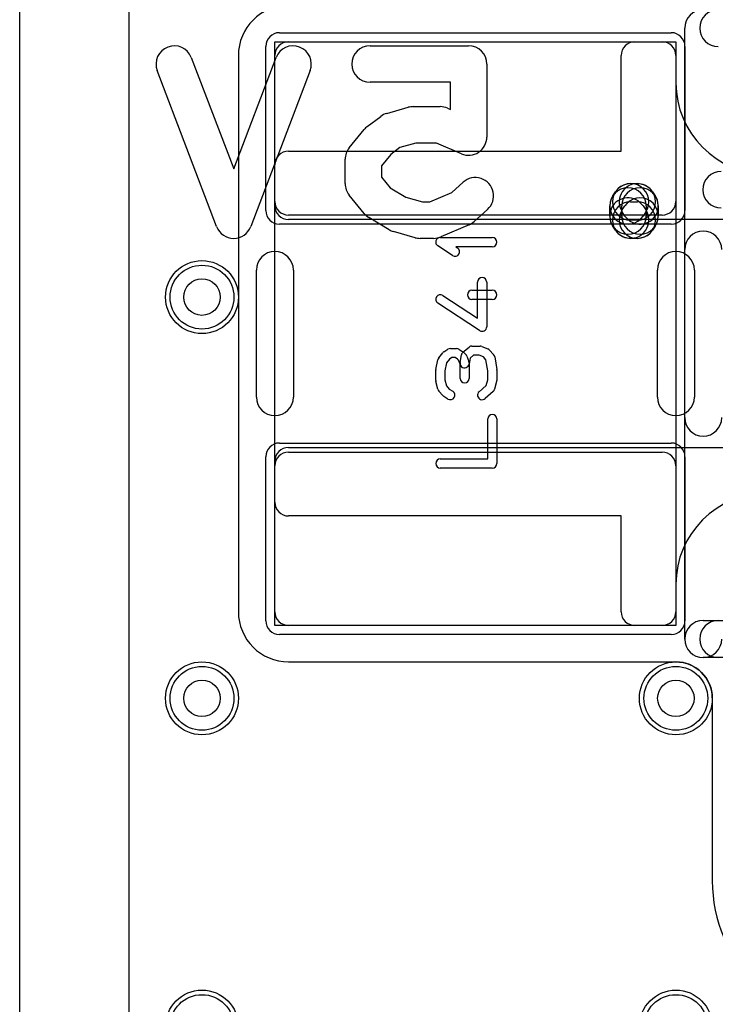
# Model space of a CAD drawing. Extents: x 0 to 20.5, y -1 to 20.
# Tile 4 of 28: x 0 to 3.8, y 6.1 to 11.5. Entities that reach past the tile are written whole.
import ezdxf

# ---------------------------------------------------------------- set-up
doc = ezdxf.new("R2010")
doc.units = 0
for name, color, linetype in [('Hole', 1, 'CONTINUOUS'), ('L1', 3, 'CONTINUOUS'), ('L2', 3, 'CONTINUOUS'), ('L3', 3, 'CONTINUOUS'), ('L4', 3, 'CONTINUOUS'), ('MetalMask-A', 176, 'CONTINUOUS'), ('Outline', 7, 'CONTINUOUS'), ('PartsArea-A', 111, 'CONTINUOUS'), ('PartsSilk-A', 221, 'CONTINUOUS'), ('PartsSilk-B', 221, 'CONTINUOUS'), ('Resist-A', 2, 'CONTINUOUS'), ('Resist-B', 2, 'CONTINUOUS'), ('Silk-A', 140, 'CONTINUOUS'), ('Silk-B', 140, 'CONTINUOUS')]:
    doc.layers.add(name, color=color, linetype=linetype)

msp = doc.modelspace()

# ---------------------------------------------------------------- linework, layer by layer
at = {"layer": 'Hole'}
for centre in [(1, 10), (1, 7.8), (3.6, 7.8)]:
    msp.add_circle(centre, 0.1, dxfattribs=at)
at = {"layer": 'L1'}
for p, q in [((0.6, 1.1), (0.6, 14.53823)), ((1.475, 11.4), (3.525, 11.4)), ((3.37497, 11.4), (3.52503, 11.4)), ((1.19996, 11.325), (1.19996, 8.275)), ((1.4, 10.525), (1.4, 11.325)), ((3.3, 10.8), (3.3, 11.32503)), ((3.6, 11.32503), (3.6, 11.175)), ((3.6, 11.325), (3.6, 10.525)), ((1.47497, 10.8), (3.3, 10.8)), ((1.4, 10.49997), (1.4, 10.72503)), ((4.42503, 10.425), (1.47497, 10.425)), ((3.525, 10.45), (1.475, 10.45)), ((1.47497, 9.175), (4.42503, 9.175)), ((1.475, 9.15), (3.525, 9.15)), ((1.4, 8.87497), (1.4, 9.10003)), ((1.4, 8.275), (1.4, 9.075)), ((3.6, 9.075), (3.6, 8.275)), ((3.3, 8.8), (1.47497, 8.8)), ((3.3, 8.27497), (3.3, 8.8)), ((3.6, 8.425), (3.6, 8.27497)), ((3.525, 8.2), (1.475, 8.2)), ((3.52503, 8.2), (3.37497, 8.2)), ((1.475, 7.99996), (3.6, 7.99996)), ((3.79996, 7.80312), (3.79996, 6.8))]:
    msp.add_line(p, q, dxfattribs=at)
for centre in [(1, 10), (1, 7.8), (3.6, 7.8), (1, 6), (3.6, 6)]:
    msp.add_circle(centre, 0.2, dxfattribs=at)
for centre, radius, start, end in [((1.475, 11.325), 0.27504, 90, 180), ((1.475, 11.325), 0.075, 90, 180), ((3.37497, 11.32503), 0.07497, 90, 180), ((3.525, 11.325), 0.075, 0, 90), ((3.52503, 11.32503), 0.07497, 0, 90), ((4.1, 11.175), 0.5, 180, -90), ((1.47497, 10.72503), 0.07497, 90, 180), ((1.475, 10.525), 0.075, 180, -90), ((1.47497, 10.49997), 0.07497, 180, -90), ((3.525, 10.525), 0.075, -90, 0), ((1.47497, 9.10003), 0.07497, 90, 180), ((1.475, 9.075), 0.075, 90, 180), ((3.525, 9.075), 0.075, 0, 90), ((4.1, 8.425), 0.5, 90, 180), ((1.47497, 8.87497), 0.07497, 180, -90), ((1.475, 8.275), 0.27504, 180, -90), ((1.475, 8.275), 0.075, 180, -90), ((3.37497, 8.27497), 0.07497, 180, -90), ((3.525, 8.275), 0.075, -90, 0), ((3.52503, 8.27497), 0.07497, -90, 0), ((3.6, 7.79996), 0.2, 1.44684, 90), ((3.72499, 7.80312), 0.07497, 0, 1.44451), ((4.6, 6.8), 0.80004, 180, -90)]:
    msp.add_arc(centre, radius, start, end, dxfattribs=at)
at = {"layer": 'L2'}
msp.add_line((0.6, 1.1), (0.6, 14.53823), dxfattribs=at)
for centre in [(1, 10), (1, 7.8), (3.6, 7.8), (1, 6), (3.6, 6)]:
    msp.add_circle(centre, 0.2, dxfattribs=at)
at = {"layer": 'L3'}
msp.add_line((0.6, 1.1), (0.6, 14.53823), dxfattribs=at)
for centre in [(1, 10), (1, 7.8), (3.6, 7.8), (1, 6), (3.6, 6)]:
    msp.add_circle(centre, 0.2, dxfattribs=at)
at = {"layer": 'L4'}
msp.add_line((0.6, 1.1), (0.6, 14.53823), dxfattribs=at)
for centre in [(1, 10), (1, 7.8), (3.6, 7.8), (1, 6), (3.6, 6)]:
    msp.add_circle(centre, 0.2, dxfattribs=at)
at = {"layer": 'MetalMask-A'}
for p, q in [((1.475, 11.4), (3.525, 11.4)), ((1.4, 10.525), (1.4, 11.325)), ((3.6, 11.325), (3.6, 10.525)), ((3.525, 10.45), (1.475, 10.45)), ((1.475, 9.15), (3.525, 9.15)), ((1.4, 8.275), (1.4, 9.075)), ((3.6, 9.075), (3.6, 8.275)), ((3.525, 8.2), (1.475, 8.2))]:
    msp.add_line(p, q, dxfattribs=at)
for centre, start, end in [((1.475, 11.325), 90, 180), ((3.525, 11.325), 0, 90), ((1.475, 10.525), 180, -90), ((3.525, 10.525), -90, 0), ((1.475, 9.075), 90, 180), ((3.525, 9.075), 0, 90), ((1.475, 8.275), 180, -90), ((3.525, 8.275), -90, 0)]:
    msp.add_arc(centre, 0.075, start, end, dxfattribs=at)
at = {"layer": 'Outline'}
msp.add_line((0, 1), (0, 15), dxfattribs=at)
at = {"layer": 'PartsArea-A'}
for p, q in [((1.4, 8.2), (1.4, 11.4)), ((1.4, 11.4), (3.6, 11.4)), ((3.6, 11.4), (3.6, 8.2)), ((3.6, 8.2), (1.4, 8.2))]:
    msp.add_line(p, q, dxfattribs=at)
at = {"layer": 'PartsSilk-A'}
for p, q in [((3.6484, 8.125), (3.6484, 11.475)), ((2.30741, 10.32639), (2.59259, 10.32639)), ((2.3753, 10.22763), (2.29382, 10.28041)), ((2.59259, 10.27639), (2.39199, 10.27639)), ((2.39199, 10.27639), (2.40248, 10.26959)), ((1.2984, 9.4516), (1.2984, 10.1484)), ((1.5016, 10.1484), (1.5016, 9.4516)), ((3.4984, 9.4516), (3.4984, 10.1484)), ((3.7016, 10.1484), (3.7016, 9.4516)), ((2.51204, 9.88369), (2.51204, 10.08194)), ((2.56204, 10.08194), (2.56204, 9.8375)), ((2.32108, 10.00843), (2.51204, 9.88369)), ((2.48148, 10.0375), (2.59259, 10.0375)), ((2.52337, 9.81657), (2.29374, 9.96657)), ((2.59259, 9.9875), (2.48148, 9.9875)), ((2.43215, 9.69838), (2.46548, 9.72615)), ((2.48148, 9.73194), (2.52593, 9.73194)), ((2.53554, 9.73002), (2.56887, 9.71614)), ((2.299, 9.66701), (2.32122, 9.69479)), ((2.32749, 9.70037), (2.34971, 9.71426)), ((2.37013, 9.66806), (2.3576, 9.66023)), ((2.36296, 9.71806), (2.3963, 9.71806)), ((2.38913, 9.66806), (2.37013, 9.66806)), ((2.40285, 9.65948), (2.38913, 9.66806)), ((2.40955, 9.71426), (2.43177, 9.70037)), ((2.41613, 9.64188), (2.42354, 9.68355)), ((2.4362, 9.69685), (2.44731, 9.68574)), ((2.45313, 9.6766), (2.46424, 9.64604)), ((2.47117, 9.66581), (2.46535, 9.63312)), ((2.49053, 9.68194), (2.47117, 9.66581)), ((2.52093, 9.68194), (2.49053, 9.68194)), ((2.54437, 9.67218), (2.52093, 9.68194)), ((2.55795, 9.65691), (2.54437, 9.67218)), ((2.57795, 9.70967), (2.60017, 9.68467)), ((2.60617, 9.67201), (2.61728, 9.60256)), ((2.28295, 9.60376), (2.29406, 9.65654)), ((2.34176, 9.64042), (2.33241, 9.59601)), ((2.3576, 9.66023), (2.34176, 9.64042)), ((2.40803, 9.6543), (2.40285, 9.65948)), ((2.41574, 9.6331), (2.40803, 9.6543)), ((2.41574, 9.55417), (2.41574, 9.6331)), ((2.46574, 9.6375), (2.46574, 9.55417)), ((2.56759, 9.59662), (2.55795, 9.65691)), ((2.28241, 9.54306), (2.28241, 9.59861)), ((2.33241, 9.59601), (2.33241, 9.54634)), ((2.56759, 9.54634), (2.56759, 9.59662)), ((2.61759, 9.59861), (2.61759, 9.54306)), ((2.29436, 9.49495), (2.28325, 9.53662)), ((2.33241, 9.54634), (2.34115, 9.51356)), ((2.34115, 9.51356), (2.35704, 9.49568)), ((2.52058, 9.48131), (2.55929, 9.51519)), ((2.55929, 9.51519), (2.56759, 9.54634)), ((2.61675, 9.53662), (2.60564, 9.49495)), ((2.32205, 9.45978), (2.29983, 9.48478)), ((2.34971, 9.4413), (2.32749, 9.45519)), ((2.35704, 9.49568), (2.37621, 9.4837)), ((2.59794, 9.48258), (2.5535, 9.44369)), ((2.56759, 9.1125), (2.56759, 9.33194)), ((2.61759, 9.33194), (2.61759, 9.0875)), ((2.30741, 9.1125), (2.56759, 9.1125)), ((2.59259, 9.0625), (2.30741, 9.0625)), ((3.75, 8.2266), (7.7484, 8.2266)), ((7.85, 8.0234), (3.75, 8.0234))]:
    msp.add_line(p, q, dxfattribs=at)
for centre, radius, start, end in [((3.75, 11.475), 0.1016, 90, 180), ((2.30741, 10.30139), 0.025, 90, -122.93381), ((2.59259, 10.30139), 0.025, -90, 90), ((2.38889, 10.24861), 0.025, -122.93354, 57.06619), ((1.4, 10.1484), 0.1016, 0, 180), ((3.6, 10.1484), 0.1016, 0, 180), ((2.53704, 10.08194), 0.025, 0, 180), ((2.30741, 9.9875), 0.025, 56.85026, -123.15356), ((2.48148, 10.0125), 0.025, 90, -90), ((2.59259, 10.0125), 0.025, -90, 90), ((2.53704, 9.8375), 0.025, -123.14974, 0), ((2.48148, 9.70694), 0.025, 90, 129.8005), ((2.52593, 9.70694), 0.025, 67.39424, 90), ((2.31852, 9.65139), 0.025, 141.33303, 168.11298), ((2.34074, 9.67917), 0.025, 122.00538, 141.34522), ((2.36296, 9.69306), 0.025, 90, 122.01002), ((2.3963, 9.69306), 0.025, 57.99462, 90), ((2.44815, 9.67917), 0.025, 129.7909, 169.91674), ((2.41852, 9.67917), 0.025, 45, 57.98998), ((2.42963, 9.66806), 0.025, 19.97136, 45), ((2.55926, 9.69306), 0.025, 41.62783, 67.39112), ((2.58148, 9.66806), 0.025, 9.08937, 41.63069), ((2.44074, 9.6375), 0.025, 169.90837, -10.08326), ((2.44074, 9.6375), 0.025, 0, 19.97859), ((2.30741, 9.59861), 0.025, 168.11016, 180), ((2.59259, 9.59861), 0.025, 0, 9.08867), ((2.30741, 9.54306), 0.025, 180, -165.07115), ((2.44074, 9.55417), 0.025, 180, 0), ((2.59259, 9.54306), 0.025, -14.92551, 0), ((1.4, 9.4516), 0.1016, 180, 0), ((2.31852, 9.50139), 0.025, -165.07449, -138.36931), ((2.34074, 9.47639), 0.025, -138.37217, -122.01002), ((2.36296, 9.4625), 0.025, -122.00538, 57.98998), ((2.53704, 9.4625), 0.025, 131.18808, -48.81042), ((2.58148, 9.50139), 0.025, -48.81192, -14.92885), ((3.6, 9.4516), 0.1016, 180, 0), ((2.59259, 9.33194), 0.025, 0, 180), ((2.30741, 9.0875), 0.025, 90, -90), ((2.59259, 9.0875), 0.025, -90, 0), ((3.75, 8.125), 0.1016, 90, -90), ((3.75, 8.125), 0.1016, 180, 0)]:
    msp.add_arc(centre, radius, start, end, dxfattribs=at)
at = {"layer": 'PartsSilk-B'}
for p, q in [((1.92222, 11.37778), (2.46296, 11.37778)), ((0.9416, 11.31338), (1.17407, 10.70312)), ((1.17407, 10.70312), (1.40655, 11.31338)), ((1.08062, 10.38662), (0.7547, 11.24218)), ((1.59345, 11.24218), (1.26752, 10.38662)), ((2.56296, 11.27778), (2.56296, 10.87778)), ((2.36296, 11.17778), (1.92222, 11.17778)), ((2.36296, 11.02943), (2.36296, 11.17778)), ((2.01367, 11.00738), (2.13219, 11.04071)), ((2.15926, 11.04444), (2.30741, 11.04444)), ((2.3468, 11.03636), (2.36296, 11.02943)), ((1.90667, 10.93556), (1.98074, 10.99111)), ((1.80767, 10.81873), (1.88915, 10.91873)), ((2.08579, 10.8199), (2.03646, 10.7829)), ((2.17305, 10.84444), (2.08579, 10.8199)), ((2.28689, 10.84444), (2.17305, 10.84444)), ((2.42357, 10.78586), (2.28689, 10.84444)), ((1.78519, 10.62222), (1.78519, 10.75556)), ((2.03646, 10.7829), (1.98519, 10.71998)), ((1.98519, 10.71998), (1.98519, 10.6578)), ((1.98519, 10.6578), (2.03313, 10.59896)), ((2.03313, 10.59896), (2.11775, 10.5482)), ((2.37133, 10.57429), (2.4331, 10.62989)), ((3.35185, 10.62222), (3.38889, 10.62222)), ((1.88915, 10.45905), (1.80767, 10.55905)), ((2.11775, 10.5482), (2.2101, 10.52222)), ((2.24984, 10.52222), (2.37133, 10.57429)), ((3.25383, 10.55546), (3.26864, 10.57768)), ((3.4721, 10.57768), (3.48691, 10.55546)), ((2.2101, 10.52222), (2.24984, 10.52222)), ((2.5669, 10.48123), (2.49283, 10.41456)), ((3.23704, 10.44444), (3.23704, 10.5)), ((3.3037, 10.44444), (3.3037, 10.5)), ((3.30568, 10.47768), (3.32049, 10.4999)), ((3.35185, 10.52222), (3.38889, 10.52222)), ((3.42025, 10.4999), (3.43506, 10.47768)), ((3.43704, 10.5), (3.43704, 10.44444)), ((3.5037, 10.5), (3.5037, 10.44444)), ((2.02633, 10.36981), (1.91522, 10.43647)), ((3.32049, 10.44454), (3.30568, 10.46676)), ((3.38889, 10.42222), (3.35185, 10.42222)), ((3.43506, 10.46676), (3.42025, 10.44454)), ((2.46532, 10.39698), (2.30976, 10.33031)), ((3.26864, 10.36676), (3.25383, 10.38898)), ((3.48691, 10.38898), (3.4721, 10.36676)), ((2.16922, 10.32596), (2.0507, 10.3593)), ((2.27037, 10.32222), (2.1963, 10.32222)), ((3.38889, 10.32222), (3.35185, 10.32222))]:
    msp.add_line(p, q, dxfattribs=at)
for centre, start, end in [((0.84815, 11.27778), 20.85446, -159.14599), ((1.5, 11.27778), -20.85446, 159.1454), ((1.92222, 11.27778), 90, -90), ((2.46296, 11.27778), 0, 90), ((2.15926, 10.94444), 90, 105.70536), ((2.30741, 10.94444), 66.80367, 90), ((2.04074, 10.91111), 105.70536, 126.8699), ((1.96667, 10.85556), 126.8699, 140.82387), ((2.46296, 10.87778), -113.19633, 0), ((1.88519, 10.75556), 140.82387, 180), ((2.5, 10.55556), -48.01151, 131.9902), ((3.84815, 10.58889), 90, -90), ((1.88519, 10.62222), 180, -140.82387), ((3.33704, 10.5), 0, 180), ((3.35185, 10.52222), 90, -90), ((3.35185, 10.52222), -33.68371, 146.31588), ((3.38889, 10.52222), 33.68371, -146.31588), ((3.4037, 10.5), 0, 180), ((3.38889, 10.52222), -90, 90), ((3.33704, 10.5), 146.31629, -33.68412), ((3.33704, 10.44444), 33.68371, -146.31588), ((3.4037, 10.5), -146.31629, 33.68412), ((3.4037, 10.44444), -33.68371, 146.31588), ((3.35185, 10.42222), 90, -90), ((3.35185, 10.42222), -146.31629, 33.68412), ((3.38889, 10.42222), 146.31629, -33.68412), ((3.38889, 10.42222), -90, 90), ((1.96667, 10.52222), -140.82387, -120.96376), ((3.33704, 10.44444), 180, 0), ((3.4037, 10.44444), 180, 0), ((1.17407, 10.42222), -159.14554, -20.8546), ((2.07778, 10.45556), -120.96376, -105.71243), ((2.42593, 10.48889), -66.80141, -48.01151), ((2.1963, 10.42222), -105.71243, -90), ((2.27037, 10.42222), -90, -66.80141)]:
    msp.add_arc(centre, 0.1, start, end, dxfattribs=at)
at = {"layer": 'Resist-A'}
for p, q in [((1.425, 11.45), (3.575, 11.45)), ((1.35, 10.475), (1.35, 11.375)), ((3.65, 11.375), (3.65, 10.475)), ((3.575, 10.4), (1.425, 10.4)), ((1.425, 9.2), (3.575, 9.2)), ((1.35, 8.225), (1.35, 9.125)), ((3.65, 9.125), (3.65, 8.225)), ((3.575, 8.15), (1.425, 8.15))]:
    msp.add_line(p, q, dxfattribs=at)
for centre in [(1, 10), (1, 7.8), (3.6, 7.8), (1, 6), (3.6, 6)]:
    msp.add_circle(centre, 0.175, dxfattribs=at)
for centre, start, end in [((1.425, 11.375), 90, 180), ((3.575, 11.375), 0, 90), ((1.425, 10.475), 180, -90), ((3.575, 10.475), -90, 0), ((1.425, 9.125), 90, 180), ((3.575, 9.125), 0, 90), ((1.425, 8.225), 180, -90), ((3.575, 8.225), -90, 0)]:
    msp.add_arc(centre, 0.075, start, end, dxfattribs=at)
at = {"layer": 'Resist-B'}
for centre in [(1, 10), (1, 7.8), (3.6, 7.8), (1, 6), (3.6, 6)]:
    msp.add_circle(centre, 0.175, dxfattribs=at)
at = {"layer": 'Silk-A'}
for p, q in [((3.6484, 9.3392), (3.6484, 10.2608)), ((1.2984, 9.4516), (1.2984, 10.1484)), ((1.5016, 10.1484), (1.5016, 9.4516)), ((3.4984, 9.4516), (3.4984, 10.1484)), ((3.7016, 10.1484), (3.7016, 9.4516))]:
    msp.add_line(p, q, dxfattribs=at)
for centre, start, end in [((3.83289, 11.475), 90, -90), ((3.75, 10.2608), 0, 180), ((1.4, 10.1484), 0, 180), ((3.6, 10.1484), 0, 180), ((1.4, 9.4516), 180, 0), ((3.6, 9.4516), 180, 0), ((3.75, 9.3392), 180, 0), ((3.83289, 8.125), 90, -90)]:
    msp.add_arc(centre, 0.1016, start, end, dxfattribs=at)
at = {"layer": 'Silk-B'}
for p, q in [((1.92222, 11.37778), (2.46296, 11.37778)), ((0.9416, 11.31338), (1.17407, 10.70312)), ((1.17407, 10.70312), (1.40655, 11.31338)), ((1.08062, 10.38662), (0.7547, 11.24218)), ((1.59345, 11.24218), (1.26752, 10.38662)), ((2.56296, 11.27778), (2.56296, 10.87778)), ((2.36296, 11.17778), (1.92222, 11.17778)), ((2.36296, 11.02943), (2.36296, 11.17778)), ((2.01367, 11.00738), (2.13219, 11.04071)), ((2.15926, 11.04444), (2.30741, 11.04444)), ((2.3468, 11.03636), (2.36296, 11.02943)), ((1.90667, 10.93556), (1.98074, 10.99111)), ((1.80767, 10.81873), (1.88915, 10.91873)), ((2.08579, 10.8199), (2.03646, 10.7829)), ((2.17305, 10.84444), (2.08579, 10.8199)), ((2.28689, 10.84444), (2.17305, 10.84444)), ((2.42357, 10.78586), (2.28689, 10.84444)), ((1.78519, 10.62222), (1.78519, 10.75556)), ((2.03646, 10.7829), (1.98519, 10.71998)), ((1.98519, 10.71998), (1.98519, 10.6578)), ((1.98519, 10.6578), (2.03313, 10.59896)), ((2.03313, 10.59896), (2.11775, 10.5482)), ((2.37133, 10.57429), (2.4331, 10.62989)), ((3.35185, 10.62222), (3.38889, 10.62222)), ((1.88915, 10.45905), (1.80767, 10.55905)), ((2.11775, 10.5482), (2.2101, 10.52222)), ((2.24984, 10.52222), (2.37133, 10.57429)), ((3.25383, 10.55546), (3.26864, 10.57768)), ((3.4721, 10.57768), (3.48691, 10.55546)), ((2.2101, 10.52222), (2.24984, 10.52222)), ((2.5669, 10.48123), (2.49283, 10.41456)), ((3.23704, 10.44444), (3.23704, 10.5)), ((3.3037, 10.44444), (3.3037, 10.5)), ((3.30568, 10.47768), (3.32049, 10.4999)), ((3.35185, 10.52222), (3.38889, 10.52222)), ((3.42025, 10.4999), (3.43506, 10.47768)), ((3.43704, 10.5), (3.43704, 10.44444)), ((3.5037, 10.5), (3.5037, 10.44444)), ((2.02633, 10.36981), (1.91522, 10.43647)), ((3.32049, 10.44454), (3.30568, 10.46676)), ((3.38889, 10.42222), (3.35185, 10.42222)), ((3.43506, 10.46676), (3.42025, 10.44454)), ((2.46532, 10.39698), (2.30976, 10.33031)), ((3.26864, 10.36676), (3.25383, 10.38898)), ((3.48691, 10.38898), (3.4721, 10.36676)), ((2.16922, 10.32596), (2.0507, 10.3593)), ((2.27037, 10.32222), (2.1963, 10.32222)), ((3.38889, 10.32222), (3.35185, 10.32222))]:
    msp.add_line(p, q, dxfattribs=at)
for centre, start, end in [((0.84815, 11.27778), 20.85446, -159.14599), ((1.5, 11.27778), -20.85446, 159.1454), ((1.92222, 11.27778), 90, -90), ((2.46296, 11.27778), 0, 90), ((2.15926, 10.94444), 90, 105.70536), ((2.30741, 10.94444), 66.80367, 90), ((2.04074, 10.91111), 105.70536, 126.8699), ((1.96667, 10.85556), 126.8699, 140.82387), ((2.46296, 10.87778), -113.19633, 0), ((1.88519, 10.75556), 140.82387, 180), ((2.5, 10.55556), -48.01151, 131.9902), ((3.84815, 10.58889), 90, -90), ((1.88519, 10.62222), 180, -140.82387), ((3.33704, 10.5), 0, 180), ((3.35185, 10.52222), 90, -90), ((3.35185, 10.52222), -33.68371, 146.31588), ((3.38889, 10.52222), 33.68371, -146.31588), ((3.4037, 10.5), 0, 180), ((3.38889, 10.52222), -90, 90), ((3.33704, 10.5), 146.31629, -33.68412), ((3.33704, 10.44444), 33.68371, -146.31588), ((3.4037, 10.5), -146.31629, 33.68412), ((3.4037, 10.44444), -33.68371, 146.31588), ((3.35185, 10.42222), 90, -90), ((3.35185, 10.42222), -146.31629, 33.68412), ((3.38889, 10.42222), 146.31629, -33.68412), ((3.38889, 10.42222), -90, 90), ((1.96667, 10.52222), -140.82387, -120.96376), ((3.33704, 10.44444), 180, 0), ((3.4037, 10.44444), 180, 0), ((1.17407, 10.42222), -159.14554, -20.8546), ((2.07778, 10.45556), -120.96376, -105.71243), ((2.42593, 10.48889), -66.80141, -48.01151), ((2.1963, 10.42222), -105.71243, -90), ((2.27037, 10.42222), -90, -66.80141)]:
    msp.add_arc(centre, 0.1, start, end, dxfattribs=at)

doc.saveas('drawing.dxf')
